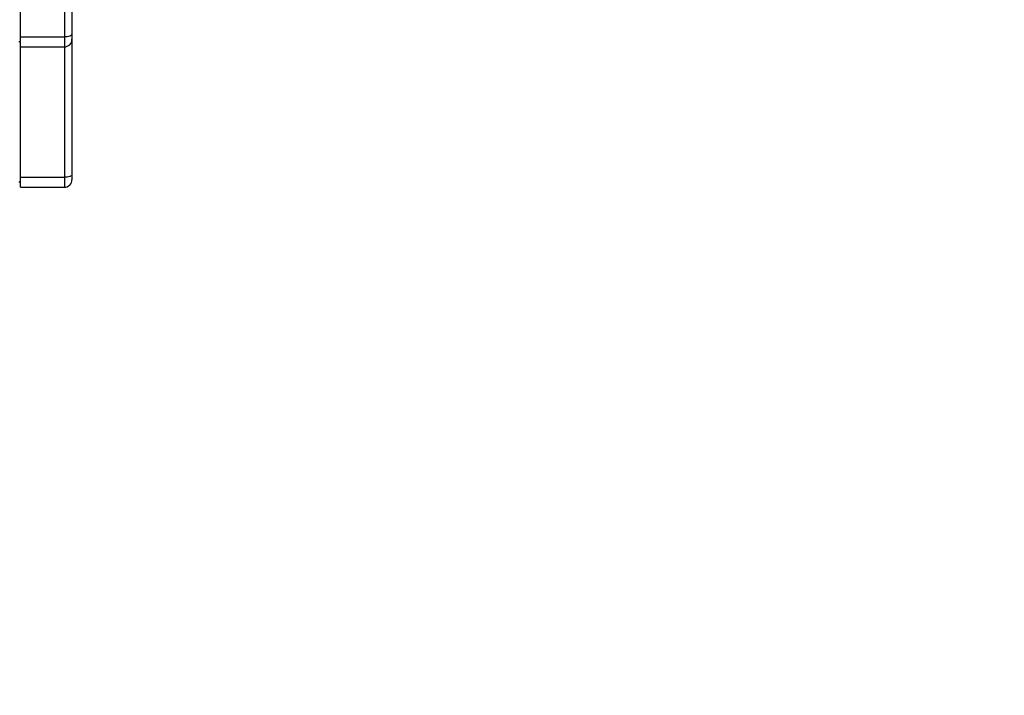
# Model space of a CAD drawing. Header units: millimetres. Extents: x 0 to 11890, y 0 to 8410.
# Tile 12 of 103: x 4296 to 4426, y 5696 to 5785. Entities that reach past the tile are written whole.
import ezdxf

# ---------------------------------------------------------------- set-up
doc = ezdxf.new("R2010")
doc.units = ezdxf.units.MM
doc.header["$LTSCALE"] = 653.95
doc.layers.get('0').update_dxf_attribs({"linetype": 'CONTINUOUS'})
doc.layers.add('304304000001DXF_CONTINUOUS_LINE', color=7, linetype='CONTINUOUS')
doc.layers.add('运动范围_DXF_DIMENSION', color=7, linetype='CONTINUOUS')
doc.styles.get("Standard").update_dxf_attribs({"font": 'txt', "width": 0.7})
doc.dimstyles.new('DIMSTYLE_4', dxfattribs={"dimtxt": 100, "dimasz": 60, "dimexe": 2, "dimexo": 0.2, "dimgap": 2.5, "dimtad": 1, "dimdsep": 46, "dimtxsty": 'Standard', "dimblk": '_FILLED', "dimblk1": '_FILLED', "dimblk2": '_FILLED', "dimcen": 0.09, "dimclrt": 5, "dimazin": 2, "dimtp": 0.01, "dimtm": 0.01, "dimtfac": 1, "dimtofl": 0, "dimtmove": 0, "dimatfit": 3, "dimldrblk": '_FILLED', "dimfxl": 0, "dimtolj": 1, "dimarcsym": 0})

# ---------------------------------------------------------------- blocks, each defined once
blk = doc.blocks.new('_FILLED')
at = {"color": 0, "linetype": 'ByBlock'}
blk.add_solid([(0, 0), (-1, 0.1167), (-1, -0.1167)], dxfattribs=at)
blk = doc.blocks.new('*D31')
at = {"layer": '运动范围_DXF_DIMENSION', "color": 2, "linetype": 'Continuous', "transparency": 16777216}
for p, q in [((4054.89, 5492.23), (4054.89, 6183.6)), ((4366.89, 5855.65), (4366.89, 6183.6)), ((4054.89, 6163.6), (4210.89, 6163.6)), ((4366.89, 6163.6), (4210.89, 6163.6))]:
    blk.add_line(p, q, dxfattribs=at)
at = {"layer": '运动范围_DXF_DIMENSION', "color": 2, "linetype": 'Continuous', "transparency": 16777216, "xscale": 60, "yscale": 60, "zscale": 60, "rotation": 180}
blk.add_blockref('_FILLED', (4054.89, 6163.6), dxfattribs=at)
at = {"layer": '运动范围_DXF_DIMENSION', "color": 2, "linetype": 'Continuous', "transparency": 16777216, "xscale": 60, "yscale": 60, "zscale": 60}
blk.add_blockref('_FILLED', (4366.89, 6163.6), dxfattribs=at)
blk = doc.blocks.new('*D34')
at = {"layer": '运动范围_DXF_DIMENSION', "color": 2, "linetype": 'Continuous', "transparency": 16777216}
for p, q in [((3701.69, 6788.14), (3701.69, 6398.84)), ((4054.89, 5492.23), (4054.89, 6438.84)), ((3701.69, 6418.84), (3878.29, 6418.84)), ((4054.89, 6418.84), (3878.29, 6418.84)), ((3878.29, 6418.84), (4425.89, 6418.84))]:
    blk.add_line(p, q, dxfattribs=at)
at = {"layer": '运动范围_DXF_DIMENSION', "color": 2, "linetype": 'Continuous', "transparency": 16777216, "xscale": 60, "yscale": 60, "zscale": 60, "rotation": 180}
blk.add_blockref('_FILLED', (3701.69, 6418.84), dxfattribs=at)
at = {"layer": '运动范围_DXF_DIMENSION', "color": 2, "linetype": 'Continuous', "transparency": 16777216, "xscale": 60, "yscale": 60, "zscale": 60}
blk.add_blockref('_FILLED', (4054.89, 6418.84), dxfattribs=at)

msp = doc.modelspace()

# ---------------------------------------------------------------- linework, layer by layer
at = {"layer": '304304000001DXF_CONTINUOUS_LINE', "color": 7, "linetype": 'Continuous'}
for p, q in [((4296.094, 5763.045), (4296.094, 5971.421)), ((4302.894, 5970.421), (4302.894, 5764.045)), ((4295.894, 5782.291), (4296.094, 5782.291)), ((4296.094, 5781.573), (4301.894, 5781.573)), ((4295.894, 5763.763), (4296.094, 5763.763)), ((4296.094, 5763.045), (4301.894, 5763.045))]:
    msp.add_line(p, q, dxfattribs=at)
at = {"layer": '304304000001DXF_CONTINUOUS_LINE', "color": 9, "linetype": 'Continuous'}
for p, q in [((4301.894, 5971.421), (4301.894, 5763.045)), ((4296.094, 5782.889), (4301.894, 5782.889)), ((4296.094, 5764.361), (4301.894, 5764.361))]:
    msp.add_line(p, q, dxfattribs=at)
at = {"layer": '304304000001DXF_CONTINUOUS_LINE', "color": 7, "linetype": 'Continuous'}
for centre in [(4301.894, 5782.573), (4301.894, 5764.045)]:
    msp.add_arc(centre, 1, 270, 0.00223, dxfattribs=at)
at = {"layer": '304304000001DXF_CONTINUOUS_LINE', "color": 9, "linetype": 'Continuous'}
for points in [[(4302.601, 5782.989), (4302.376, 5782.912), (4302.132, 5782.889), (4301.894, 5782.889)], [(4302.601, 5764.461), (4302.376, 5764.384), (4302.132, 5764.361), (4301.894, 5764.361)]]:
    msp.add_open_spline(points, degree=3, dxfattribs=at)
for points in [[(4302.894, 5783.231), (4302.894, 5783.181), (4302.799, 5783.064), (4302.678, 5783.015), (4302.601, 5782.989)], [(4302.894, 5764.703), (4302.894, 5764.653), (4302.799, 5764.536), (4302.678, 5764.488), (4302.601, 5764.461)]]:
    msp.add_open_spline(points, degree=3, knots=[0, 0, 0, 0, 0.3821825, 1, 1, 1, 1], dxfattribs=at)

# ---------------------------------------------------------------- dimensions: what is measured, and where the dimension line sits
at = {"layer": '运动范围_DXF_DIMENSION', "color": 2, "linetype": 'Continuous'}
dim = msp.add_linear_dim(base=(3701.694, 6418.839), p1=(4054.894, 5492.033), p2=(3701.694, 6788.34), angle=180, dimstyle='DIMSTYLE_4', dxfattribs=at)
dim.commit()
dim.dimension.update_dxf_attribs({"geometry": '*D34', "text_midpoint": (4075.888, 6418.839), "dimtype": 160})
dim = msp.add_linear_dim(base=(4366.894, 6163.605), p1=(4054.894, 5492.033), p2=(4366.894, 5855.454), dimstyle='DIMSTYLE_4', dxfattribs=at)
dim.commit()
dim.dimension.update_dxf_attribs({"geometry": '*D31', "text_midpoint": (4105.894, 6163.605), "dimtype": 160})

doc.saveas('drawing.dxf')
